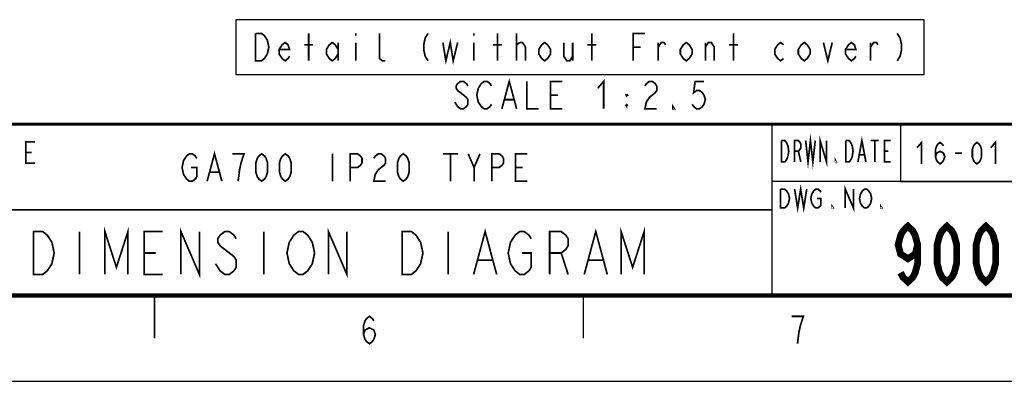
# Model space of a CAD drawing. Extents: x 0 to 420, y 0 to 297.
# Tile 32 of 62: x 244 to 359, y 0 to 42. Entities that reach past the tile are written whole.
import ezdxf

# ---------------------------------------------------------------- set-up
doc = ezdxf.new("R2010")
doc.units = 0
doc.header["$LTSCALE"] = 23.1
doc.layers.get('0').update_dxf_attribs({"linetype": 'CONTINUOUS'})
doc.layers.add('ALL_NOTE', color=7, linetype='CONTINUOUS')

msp = doc.modelspace()

# ---------------------------------------------------------------- linework, layer by layer
at = {"color": 2, "linetype": 'CONTINUOUS'}
for p, q in [((210, 29.95), (410, 29.95)), ((332, 29.95), (332, 10)), ((347, 23.3), (402, 23.3)), ((210, 10), (410, 10))]:
    msp.add_line(p, q, dxfattribs=at)
at = {"color": 7, "linetype": 'CONTINUOUS'}
msp.add_line((0, 0), (420, 0), dxfattribs=at)
for points, const_width in [([(410, 30), (25, 30)], 0.35), ([(332, 10), (332, 30)], 0.18), ([(347, 23.333), (347, 30)], 0.18), ([(402, 23.333), (332, 23.333)], 0.18), ([(332, 20), (235, 20)], 0.18), ([(410, 10), (25, 10)], 0.5), ([(260, 5), (260, 10)], 0.18), ([(310, 5), (310, 10)], 0.18)]:
    msp.add_lwpolyline(points, dxfattribs=dict(at, const_width=const_width))
at = {"color": 2, "linetype": 'CONTINUOUS', "const_width": 0.2}
for points in [[(335.922, 28.1), (336.203, 25.6), (336.484, 28.1), (336.766, 25.6), (337.047, 28.1)], [(337.609, 25.6), (337.609, 28.1), (338.359, 25.6), (338.359, 28.1)], [(246.054, 25.443), (244.979, 25.443), (244.979, 27.943), (246.054, 27.943)], [(333.109, 28.1), (333.484, 28.1), (333.672, 27.892)], [(333.859, 26.225), (333.672, 25.809), (333.484, 25.6), (333.109, 25.6), (333.109, 28.1)], [(333.672, 27.892), (333.859, 27.475), (333.953, 26.85), (333.859, 26.225)], [(334.609, 25.6), (334.609, 28.1), (335.078, 28.1), (335.266, 27.892), (335.359, 27.684), (335.359, 27.267), (335.266, 27.059), (335.078, 26.85), (334.609, 26.85)], [(340.609, 28.1), (340.984, 28.1), (341.172, 27.892), (341.359, 27.475)], [(341.172, 25.809), (340.984, 25.6), (340.609, 25.6), (340.609, 28.1)], [(341.359, 27.475), (341.453, 26.85), (341.359, 26.225), (341.172, 25.809)], [(342.016, 25.6), (342.484, 28.1), (342.953, 25.6)], [(343.516, 28.1), (344.453, 28.1)], [(343.984, 28.1), (343.984, 25.6)], [(345.859, 25.6), (345.109, 25.6), (345.109, 28.1), (345.859, 28.1)], [(244.979, 26.693), (245.651, 26.693)], [(335.078, 26.85), (335.359, 25.6)], [(342.203, 26.434), (342.766, 26.434)], [(345.109, 26.85), (345.578, 26.85)], [(339.484, 25.6), (339.391, 25.6), (339.391, 25.809), (339.484, 25.6)], [(334.637, 22.428), (334.992, 20.228), (335.346, 22.428), (335.701, 20.228), (336.056, 22.428)], [(332.981, 22.428), (333.454, 22.428), (333.691, 22.245)], [(333.927, 20.778), (333.691, 20.412), (333.454, 20.228), (332.981, 20.228), (332.981, 22.428)], [(333.691, 22.245), (333.927, 21.878), (334.046, 21.328), (333.927, 20.778)], [(336.884, 20.412), (336.647, 20.778), (336.529, 21.328), (336.647, 21.878)], [(336.647, 21.878), (336.884, 22.245), (337.12, 22.428), (337.357, 22.428), (337.593, 22.245), (337.711, 22.062)], [(340.549, 20.228), (340.549, 22.428), (341.495, 20.228), (341.495, 22.428)], [(342.56, 20.412), (342.323, 20.778), (342.205, 21.328), (342.323, 21.878)], [(342.323, 21.878), (342.56, 22.245), (342.796, 22.428), (343.033, 22.428), (343.269, 22.245)], [(343.269, 22.245), (343.506, 21.878), (343.624, 21.328), (343.506, 20.778)], [(337.238, 21.328), (337.711, 21.328), (337.711, 20.595), (337.593, 20.412), (337.357, 20.228), (337.12, 20.228), (336.884, 20.412)], [(339.13, 20.228), (339.012, 20.228), (339.012, 20.412), (339.13, 20.228)], [(343.506, 20.778), (343.269, 20.412), (343.033, 20.228), (342.796, 20.228), (342.56, 20.412)], [(344.806, 20.228), (344.688, 20.228), (344.688, 20.412), (344.806, 20.228)], [(284.369, 5.448), (284.541, 5.981), (285.057, 6.248), (285.573, 5.981), (285.745, 5.448), (285.573, 4.915), (285.401, 4.648), (285.057, 4.381), (284.713, 4.648), (284.541, 4.915), (284.369, 5.448), (284.369, 6.515), (284.541, 7.048), (284.713, 7.315), (285.057, 7.581), (285.401, 7.315), (285.573, 7.048)], [(334.967, 4.381), (335.139, 5.715), (335.311, 6.515), (335.483, 7.048), (335.655, 7.581), (334.279, 7.581)]]:
    msp.add_lwpolyline(points, dxfattribs=at)
at = {"layer": 'ALL_NOTE', "color": 2, "linetype": 'CONTINUOUS'}
msp.add_lwpolyline([(269.489, 35.8), (349.745, 35.8), (349.745, 42.2), (269.489, 42.2), (269.489, 35.8)], dxfattribs=at)
for points, const_width in [([(271.777, 40.6), (272.465, 40.6), (272.809, 40.334), (272.981, 40.067), (273.153, 39.8), (273.325, 39), (273.153, 38.2)], 0.2), ([(273.153, 38.2), (272.809, 37.667), (272.465, 37.4), (271.777, 37.4), (271.777, 40.6)], 0.2), ([(277.969, 37.4), (277.969, 40.6)], 0.2), ([(283.473, 40.6), (283.473, 40.334)], 0.2), ([(286.913, 37.4), (286.569, 37.4), (286.225, 37.667), (286.225, 40.6)], 0.2), ([(291.901, 40.6), (291.557, 40.067), (291.385, 39.267), (291.385, 38.734), (291.557, 37.934), (291.901, 37.4)], 0.2), ([(297.233, 40.6), (297.233, 40.334)], 0.2), ([(299.985, 37.4), (299.985, 40.6)], 0.2), ([(302.221, 37.4), (302.221, 40.6)], 0.2), ([(310.993, 37.4), (310.993, 40.6)], 0.2), ([(315.809, 37.4), (315.809, 40.6), (317.185, 40.6)], 0.2), ([(327.505, 37.4), (327.505, 40.6)], 0.2), ([(346.597, 40.6), (346.941, 40.067), (347.113, 39.267), (347.113, 38.734), (346.941, 37.934), (346.597, 37.4)], 0.2), ([(275.733, 37.934), (275.561, 37.667), (275.217, 37.4), (274.873, 37.667), (274.529, 38.2), (274.529, 38.734), (274.873, 39.267), (275.217, 39.534), (275.561, 39.267), (275.733, 38.734), (274.529, 38.734)], 0.2), ([(277.453, 39.267), (278.485, 39.267)], 0.2), ([(281.409, 38.2), (281.065, 37.667), (280.721, 37.4), (280.377, 37.667), (280.033, 38.2), (280.033, 38.734), (280.377, 39.267), (280.721, 39.534), (281.065, 39.267), (281.409, 38.734)], 0.2), ([(281.409, 39.534), (281.409, 37.4)], 0.2), ([(283.473, 39.534), (283.473, 37.4)], 0.2), ([(293.621, 39.534), (293.965, 37.4), (294.481, 39.534), (294.825, 37.4), (295.341, 39.534)], 0.2), ([(297.233, 39.534), (297.233, 37.4)], 0.2), ([(299.469, 39.267), (300.501, 39.267)], 0.2), ([(302.221, 39.267), (302.565, 39.534)], 0.2), ([(302.565, 39.534), (302.909, 39.534), (303.253, 39), (303.253, 37.4)], 0.2), ([(306.177, 38.2), (305.833, 37.667), (305.489, 37.4), (305.145, 37.667), (304.801, 38.2), (304.801, 38.734), (305.145, 39.267), (305.489, 39.534), (305.833, 39.267), (306.177, 38.734), (306.177, 38.2)], 0.2), ([(307.725, 39.534), (307.725, 37.934), (308.069, 37.4), (308.413, 37.4), (308.757, 37.934)], 0.2), ([(308.757, 39.534), (308.757, 37.4)], 0.2), ([(310.477, 39.267), (311.509, 39.267)], 0.2), ([(315.809, 39), (316.669, 39)], 0.2), ([(318.733, 37.4), (318.733, 39.534)], 0.2), ([(318.733, 39), (319.077, 39.534), (319.421, 39.534), (319.593, 39.267)], 0.2), ([(322.689, 38.2), (322.345, 37.667), (322.001, 37.4), (321.657, 37.667), (321.313, 38.2), (321.313, 38.734), (321.657, 39.267), (322.001, 39.534), (322.345, 39.267), (322.689, 38.734), (322.689, 38.2)], 0.2), ([(324.237, 37.4), (324.237, 39.534)], 0.2), ([(324.237, 39), (324.581, 39.534), (324.925, 39.534), (325.269, 39), (325.269, 37.4)], 0.2), ([(326.989, 39.267), (328.021, 39.267)], 0.2), ([(333.353, 37.667), (333.009, 37.4), (332.665, 37.667), (332.321, 38.2), (332.321, 38.734), (332.665, 39.267), (333.009, 39.534), (333.353, 39.267)], 0.2), ([(336.449, 38.2), (336.105, 37.667), (335.761, 37.4), (335.417, 37.667), (335.073, 38.2), (335.073, 38.734), (335.417, 39.267), (335.761, 39.534), (336.105, 39.267), (336.449, 38.734), (336.449, 38.2)], 0.2), ([(337.997, 39.534), (338.513, 37.4), (339.029, 39.534)], 0.2), ([(341.781, 37.934), (341.609, 37.667), (341.265, 37.4), (340.921, 37.667), (340.577, 38.2), (340.577, 38.734), (340.921, 39.267), (341.265, 39.534), (341.609, 39.267), (341.781, 38.734), (340.577, 38.734)], 0.2), ([(343.501, 37.4), (343.501, 39.534)], 0.2), ([(343.501, 39), (343.845, 39.534), (344.189, 39.534), (344.361, 39.267)], 0.2), ([(296.545, 34.467), (296.373, 34.734), (296.029, 35), (295.685, 35), (295.341, 34.734), (295.169, 34.467), (295.169, 34.2), (295.341, 33.934)], 0.2), ([(297.749, 34.2), (298.093, 34.734), (298.437, 35), (298.781, 35), (299.125, 34.734), (299.297, 34.467)], 0.2), ([(300.501, 31.8), (301.361, 35), (302.221, 31.8)], 0.2), ([(303.425, 35), (303.425, 31.8), (304.801, 31.8)], 0.2), ([(307.553, 31.8), (306.177, 31.8), (306.177, 35), (307.553, 35)], 0.2), ([(311.681, 34.2), (312.369, 35), (312.369, 31.8)], 0.2), ([(317.185, 34.467), (317.357, 34.734), (317.701, 35), (318.045, 35), (318.389, 34.734), (318.561, 34.467), (318.561, 33.934), (318.389, 33.667)], 0.2), ([(324.065, 35), (323.033, 35), (322.861, 33.667), (323.205, 33.934), (323.549, 33.934), (323.893, 33.667), (324.065, 33.4), (324.237, 32.867), (324.065, 32.334), (323.893, 32.067), (323.549, 31.8), (323.205, 31.8), (322.861, 32.067), (322.689, 32.334)], 0.2), ([(295.341, 33.934), (296.373, 33.134), (296.545, 32.867), (296.545, 32.334), (296.373, 32.067), (296.029, 31.8), (295.685, 31.8), (295.341, 32.067)], 0.2), ([(299.297, 32.334), (299.125, 32.067), (298.781, 31.8), (298.437, 31.8), (298.093, 32.067), (297.921, 32.334), (297.749, 32.6), (297.577, 33.4), (297.749, 34.2)], 0.2), ([(306.177, 33.4), (307.037, 33.4)], 0.2), ([(314.949, 33.4), (315.121, 33.4), (315.035, 33.5)], 0.2), ([(314.949, 33.4), (315.035, 33.5)], 0.2), ([(314.949, 33.4), (315.035, 33.3), (315.121, 33.4)], 0.2), ([(315.035, 33.5), (315.035, 33.3)], 0.2), ([(318.389, 33.667), (317.701, 33.134), (317.357, 32.6), (317.185, 31.8), (318.561, 31.8)], 0.2), ([(295.341, 32.067), (294.997, 32.6)], 0.2), ([(300.845, 32.867), (301.877, 32.867)], 0.2), ([(315.035, 32.3), (315.035, 32.1), (314.949, 32.2), (315.035, 32.3), (315.121, 32.2), (315.035, 32.1)], 0.2), ([(314.949, 32.2), (315.121, 32.2)], 0.2), ([(320.625, 31.8), (320.453, 31.8), (320.453, 32.067), (320.625, 31.8)], 0.2), ([(348.913, 27.25), (349.451, 27.875), (349.451, 25.375)], 0.2), ([(351.064, 26.208), (351.198, 26.625), (351.601, 26.833), (352.004, 26.625), (352.138, 26.208), (352.004, 25.792), (351.87, 25.583), (351.601, 25.375), (351.332, 25.583), (351.198, 25.792), (351.064, 26.208), (351.064, 27.042), (351.198, 27.458), (351.332, 27.667), (351.601, 27.875), (351.87, 27.667), (352.004, 27.458)], 0.2), ([(355.901, 25.375), (355.632, 25.583), (355.498, 25.792), (355.364, 26.208), (355.364, 27.042), (355.498, 27.458), (355.632, 27.667), (355.901, 27.875), (356.17, 27.667), (356.304, 27.458), (356.438, 27.042), (356.438, 26.208), (356.304, 25.792), (356.17, 25.583), (355.901, 25.375)], 0.2), ([(357.513, 27.25), (358.051, 27.875), (358.051, 25.375)], 0.2), ([(264.236, 24.95), (264.924, 24.95), (264.924, 23.883), (264.752, 23.617), (264.408, 23.35), (264.064, 23.35), (263.72, 23.617), (263.548, 23.883), (263.376, 24.15), (263.204, 24.95), (263.376, 25.75), (263.548, 26.017), (263.72, 26.283), (264.064, 26.55), (264.408, 26.55), (264.752, 26.283), (264.924, 26.017)], 0.2), ([(266.128, 23.35), (266.988, 26.55), (267.848, 23.35)], 0.2), ([(269.74, 23.35), (269.912, 24.683), (270.084, 25.483), (270.256, 26.017), (270.428, 26.55), (269.052, 26.55)], 0.2), ([(272.492, 23.35), (272.148, 23.617), (271.976, 23.883), (271.804, 24.417), (271.804, 25.483), (271.976, 26.017), (272.148, 26.283), (272.492, 26.55), (272.836, 26.283), (273.008, 26.017), (273.18, 25.483), (273.18, 24.417), (273.008, 23.883), (272.836, 23.617), (272.492, 23.35)], 0.2), ([(275.244, 23.35), (274.9, 23.617), (274.728, 23.883), (274.556, 24.417), (274.556, 25.483), (274.728, 26.017), (274.9, 26.283), (275.244, 26.55), (275.588, 26.283), (275.76, 26.017), (275.932, 25.483), (275.932, 24.417), (275.76, 23.883), (275.588, 23.617), (275.244, 23.35)], 0.2), ([(280.748, 26.55), (280.748, 23.35)], 0.2), ([(282.812, 23.35), (282.812, 26.55), (283.672, 26.55), (284.016, 26.283), (284.188, 26.017), (284.188, 25.483), (284.016, 25.217), (283.672, 24.95), (282.812, 24.95)], 0.2), ([(285.564, 26.017), (285.736, 26.283), (286.08, 26.55), (286.424, 26.55), (286.768, 26.283), (286.94, 26.017), (286.94, 25.483), (286.768, 25.217), (286.424, 24.95), (286.08, 24.683), (285.736, 24.15), (285.564, 23.35), (286.94, 23.35)], 0.2), ([(289.004, 23.35), (288.66, 23.617), (288.488, 23.883), (288.316, 24.417), (288.316, 25.483), (288.488, 26.017), (288.66, 26.283), (289.004, 26.55), (289.348, 26.283), (289.52, 26.017), (289.692, 25.483), (289.692, 24.417), (289.52, 23.883), (289.348, 23.617), (289.004, 23.35)], 0.2), ([(293.648, 26.55), (295.368, 26.55)], 0.2), ([(294.508, 26.55), (294.508, 23.35)], 0.2), ([(296.572, 26.55), (297.26, 24.95), (297.26, 23.35)], 0.2), ([(297.26, 24.95), (297.948, 26.55)], 0.2), ([(299.324, 23.35), (299.324, 26.55), (300.184, 26.55), (300.528, 26.283), (300.7, 26.017), (300.7, 25.483), (300.528, 25.217), (300.184, 24.95), (299.324, 24.95)], 0.2), ([(303.452, 23.35), (302.076, 23.35), (302.076, 26.55), (303.452, 26.55)], 0.2), ([(353.348, 26.625), (354.154, 26.625)], 0.2), ([(266.472, 24.417), (267.504, 24.417)], 0.2), ([(302.076, 24.95), (302.936, 24.95)], 0.2), ([(348.986, 15.933), (348.702, 14.85), (347.849, 14.308), (346.996, 14.85), (346.712, 15.933), (346.996, 17.017), (347.28, 17.558), (347.849, 18.1), (348.418, 17.558), (348.702, 17.017), (348.986, 15.933), (348.986, 13.767), (348.702, 12.683), (348.418, 12.142), (347.849, 11.6), (347.28, 12.142), (346.996, 12.683)], 0.8), ([(352.399, 11.6), (351.83, 12.142), (351.546, 12.683), (351.262, 13.767), (351.262, 15.933), (351.546, 17.017), (351.83, 17.558), (352.399, 18.1), (352.968, 17.558), (353.252, 17.017), (353.537, 15.933), (353.537, 13.767), (353.252, 12.683), (352.968, 12.142), (352.399, 11.6)], 0.8), ([(356.949, 11.6), (356.38, 12.142), (356.096, 12.683), (355.811, 13.767), (355.811, 15.933), (356.096, 17.017), (356.38, 17.558), (356.949, 18.1), (357.518, 17.558), (357.802, 17.017), (358.087, 15.933), (358.087, 13.767), (357.802, 12.683), (357.518, 12.142), (356.949, 11.6)], 0.8), ([(245.875, 17.475), (246.95, 17.475), (247.488, 17.058), (247.756, 16.642), (248.025, 16.225), (248.294, 14.975), (248.025, 13.725), (247.756, 13.308), (247.488, 12.892), (246.95, 12.475), (245.875, 12.475), (245.875, 17.475)], 0.2), ([(251.25, 17.475), (251.25, 12.475)], 0.2), ([(254.206, 12.475), (254.206, 17.475), (255.55, 13.308), (256.894, 17.475), (256.894, 12.475)], 0.2), ([(260.925, 12.475), (258.775, 12.475), (258.775, 17.475), (260.925, 17.475)], 0.2), ([(263.075, 12.475), (263.075, 17.475), (265.225, 12.475), (265.225, 17.475)], 0.2), ([(269.525, 16.642), (269.256, 17.058), (268.719, 17.475), (268.181, 17.475), (267.644, 17.058), (267.375, 16.642), (267.375, 16.225), (267.644, 15.808), (268.181, 15.392), (268.719, 14.975), (269.256, 14.558), (269.525, 14.142), (269.525, 13.308), (269.256, 12.892), (268.719, 12.475), (268.181, 12.475), (267.644, 12.892), (267.375, 13.308), (267.106, 13.725)], 0.2), ([(272.75, 17.475), (272.75, 12.475)], 0.2), ([(278.125, 13.308), (277.856, 12.892), (277.319, 12.475), (276.781, 12.475), (276.244, 12.892), (275.975, 13.308), (275.706, 13.725), (275.438, 14.975), (275.706, 16.225), (275.975, 16.642), (276.244, 17.058), (276.781, 17.475), (277.319, 17.475), (277.856, 17.058), (278.125, 16.642), (278.394, 16.225), (278.662, 14.975), (278.394, 13.725), (278.125, 13.308)], 0.2), ([(280.275, 12.475), (280.275, 17.475), (282.425, 12.475), (282.425, 17.475)], 0.2), ([(288.875, 17.475), (289.95, 17.475), (290.487, 17.058), (290.756, 16.642), (291.025, 16.225), (291.294, 14.975), (291.025, 13.725), (290.756, 13.308), (290.487, 12.892), (289.95, 12.475), (288.875, 12.475), (288.875, 17.475)], 0.2), ([(294.25, 17.475), (294.25, 12.475)], 0.2), ([(297.206, 12.475), (298.55, 17.475), (299.894, 12.475)], 0.2), ([(302.85, 14.975), (303.925, 14.975), (303.925, 13.308), (303.656, 12.892), (303.119, 12.475), (302.581, 12.475), (302.044, 12.892), (301.775, 13.308), (301.506, 13.725), (301.237, 14.975), (301.506, 16.225), (301.775, 16.642), (302.044, 17.058), (302.581, 17.475), (303.119, 17.475), (303.656, 17.058), (303.925, 16.642)], 0.2), ([(306.075, 12.475), (306.075, 17.475), (307.419, 17.475), (307.956, 17.058), (308.225, 16.642), (308.225, 15.808), (307.956, 15.392), (307.419, 14.975), (306.075, 14.975)], 0.2), ([(310.106, 12.475), (311.45, 17.475), (312.794, 12.475)], 0.2), ([(314.406, 12.475), (314.406, 17.475), (315.75, 13.308), (317.094, 17.475), (317.094, 12.475)], 0.2), ([(258.775, 14.975), (260.119, 14.975)], 0.2), ([(307.419, 14.975), (308.225, 12.475)], 0.2), ([(297.744, 14.142), (299.356, 14.142)], 0.2), ([(310.644, 14.142), (312.256, 14.142)], 0.2)]:
    msp.add_lwpolyline(points, dxfattribs=dict(at, const_width=const_width))

doc.saveas('drawing.dxf')
